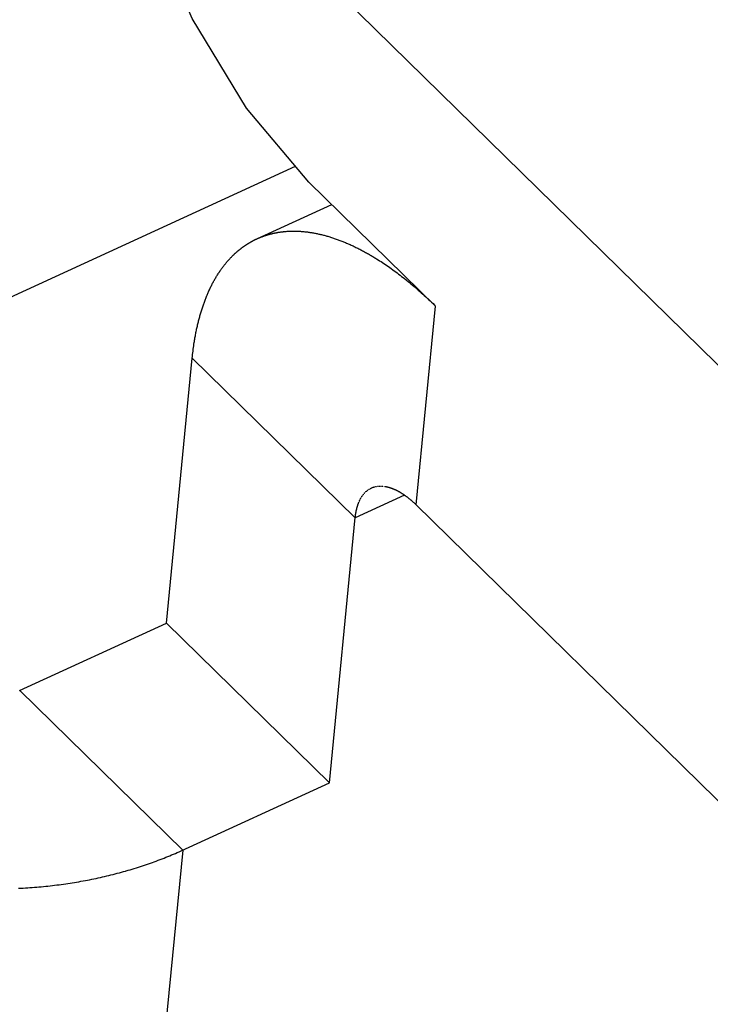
# Model space of a CAD drawing. Extents: x 0 to 594, y 0 to 420.
# Tile 61 of 110: x 531.312 to 531.69, y 112.296 to 112.834. Entities that reach past the tile are written whole.
import ezdxf

# ---------------------------------------------------------------- set-up
doc = ezdxf.new("R2010")
doc.units = 0
doc.header["$LTSCALE"] = 32.67
doc.layers.get('0').update_dxf_attribs({"linetype": 'CONTINUOUS'})
doc.layers.add('DATUM_AXIS', color=7, linetype='CONTINUOUS')
doc.layers.add('ROUNDS', color=7, linetype='CONTINUOUS')

msp = doc.modelspace()

# ---------------------------------------------------------------- linework, layer by layer
at = {"color": 7, "linetype": 'CONTINUOUS'}
for p, q in [((531.75805, 112.58268), (531.48088, 112.85433)), ((531.53944, 112.67778), (531.47025, 112.74559)), ((531.44148, 112.71439), (531.44183, 112.71455)), ((531.45654, 112.71851), (531.45698, 112.71855)), ((531.45698, 112.71855), (531.45743, 112.71859)), ((531.45743, 112.71859), (531.45787, 112.71862)), ((531.45787, 112.71862), (531.45831, 112.71866)), ((531.45831, 112.71866), (531.45876, 112.71868)), ((531.45876, 112.71868), (531.45921, 112.71871)), ((531.45921, 112.71871), (531.45966, 112.71873)), ((531.45966, 112.71873), (531.46011, 112.71874)), ((531.46011, 112.71874), (531.46056, 112.71876)), ((531.46056, 112.71876), (531.46101, 112.71877)), ((531.46101, 112.71877), (531.46146, 112.71877)), ((531.46146, 112.71877), (531.46192, 112.71877)), ((531.46192, 112.71877), (531.46238, 112.71877)), ((531.46238, 112.71877), (531.46284, 112.71877)), ((531.46284, 112.71877), (531.4633, 112.71876)), ((531.4633, 112.71876), (531.46376, 112.71874)), ((531.46376, 112.71874), (531.46422, 112.71872)), ((531.46422, 112.71872), (531.46468, 112.7187)), ((531.46468, 112.7187), (531.46515, 112.71868)), ((531.46515, 112.71868), (531.46561, 112.71865)), ((531.46561, 112.71865), (531.46608, 112.71862)), ((531.46608, 112.71862), (531.46655, 112.71858)), ((531.46655, 112.71858), (531.46702, 112.71854)), ((531.46702, 112.71854), (531.46749, 112.7185)), ((531.46749, 112.7185), (531.46796, 112.71845)), ((531.46796, 112.71845), (531.46844, 112.7184)), ((531.46844, 112.7184), (531.46891, 112.71835)), ((531.46891, 112.71835), (531.46939, 112.71829)), ((531.46939, 112.71829), (531.46986, 112.71823)), ((531.46986, 112.71823), (531.47034, 112.71816)), ((531.47034, 112.71816), (531.47082, 112.71809)), ((531.47082, 112.71809), (531.4713, 112.71802)), ((531.4713, 112.71802), (531.47178, 112.71794)), ((531.47178, 112.71794), (531.47227, 112.71786)), ((531.47227, 112.71786), (531.47275, 112.71777)), ((531.47275, 112.71777), (531.47323, 112.71768)), ((531.47323, 112.71768), (531.47372, 112.71759)), ((531.47372, 112.71759), (531.47421, 112.7175)), ((531.47421, 112.7175), (531.47469, 112.7174)), ((531.47469, 112.7174), (531.47518, 112.71729)), ((531.47518, 112.71729), (531.47567, 112.71718)), ((531.47567, 112.71718), (531.47616, 112.71707)), ((531.47616, 112.71707), (531.47665, 112.71696)), ((531.47665, 112.71696), (531.47715, 112.71684)), ((531.47715, 112.71684), (531.47764, 112.71672)), ((531.47764, 112.71672), (531.47813, 112.71659)), ((531.47813, 112.71659), (531.47863, 112.71646)), ((531.47863, 112.71646), (531.47913, 112.71633)), ((531.47913, 112.71633), (531.47962, 112.71619)), ((531.47962, 112.71619), (531.48012, 112.71605)), ((531.48012, 112.71605), (531.48062, 112.71591)), ((531.48062, 112.71591), (531.48112, 112.71576)), ((531.48112, 112.71576), (531.48162, 112.71561)), ((531.48162, 112.71561), (531.48212, 112.71545)), ((531.48212, 112.71545), (531.48262, 112.71529)), ((531.48262, 112.71529), (531.48312, 112.71513)), ((531.48312, 112.71513), (531.48363, 112.71496)), ((531.48363, 112.71496), (531.48413, 112.71479)), ((531.48413, 112.71479), (531.48464, 112.71462)), ((531.48464, 112.71462), (531.48514, 112.71444)), ((531.48514, 112.71444), (531.48565, 112.71426)), ((531.48565, 112.71426), (531.48616, 112.71408)), ((531.48616, 112.71408), (531.48667, 112.71389)), ((531.48667, 112.71389), (531.48717, 112.7137)), ((531.48717, 112.7137), (531.48768, 112.7135)), ((531.48768, 112.7135), (531.48819, 112.7133)), ((531.48819, 112.7133), (531.48871, 112.7131)), ((531.48871, 112.7131), (531.48922, 112.71289)), ((531.48922, 112.71289), (531.48973, 112.71268)), ((531.48973, 112.71268), (531.49024, 112.71247)), ((531.49024, 112.71247), (531.49076, 112.71225)), ((531.49076, 112.71225), (531.49127, 112.71203)), ((531.49127, 112.71203), (531.49179, 112.71181)), ((531.49179, 112.71181), (531.49231, 112.71158)), ((531.49231, 112.71158), (531.49282, 112.71135)), ((531.49282, 112.71135), (531.49334, 112.71111)), ((531.49334, 112.71111), (531.49386, 112.71087)), ((531.49386, 112.71087), (531.49438, 112.71063)), ((531.49438, 112.71063), (531.4949, 112.71038)), ((531.4949, 112.71038), (531.49542, 112.71013)), ((531.49542, 112.71013), (531.49594, 112.70988)), ((531.49594, 112.70988), (531.49646, 112.70962)), ((531.49646, 112.70962), (531.49698, 112.70936)), ((531.49698, 112.70936), (531.4975, 112.7091)), ((531.4975, 112.7091), (531.49803, 112.70883)), ((531.49803, 112.70883), (531.49855, 112.70856)), ((531.49855, 112.70856), (531.49907, 112.70829)), ((531.49907, 112.70829), (531.4996, 112.70801)), ((531.42601, 112.70262), (531.42631, 112.70296)), ((531.42631, 112.70296), (531.42661, 112.70329)), ((531.42661, 112.70329), (531.42692, 112.70362)), ((531.42692, 112.70362), (531.42723, 112.70395)), ((531.42723, 112.70395), (531.42753, 112.70428)), ((531.42753, 112.70428), (531.42785, 112.7046)), ((531.42785, 112.7046), (531.42816, 112.70492)), ((531.42816, 112.70492), (531.42847, 112.70523)), ((531.42847, 112.70523), (531.42879, 112.70554)), ((531.4996, 112.70801), (531.50012, 112.70773)), ((531.50012, 112.70773), (531.50065, 112.70744)), ((531.50065, 112.70744), (531.50118, 112.70715)), ((531.50118, 112.70715), (531.5017, 112.70686)), ((531.5017, 112.70686), (531.50223, 112.70656)), ((531.50223, 112.70656), (531.50276, 112.70626)), ((531.50276, 112.70626), (531.50328, 112.70596)), ((531.50328, 112.70596), (531.50381, 112.70565)), ((531.50381, 112.70565), (531.50434, 112.70534)), ((531.50514, 112.70487), (531.50567, 112.70455)), ((531.50567, 112.70455), (531.5062, 112.70423)), ((531.5062, 112.70423), (531.50673, 112.70391)), ((531.50673, 112.70391), (531.50726, 112.70358)), ((531.50726, 112.70358), (531.50806, 112.70308)), ((531.50806, 112.70308), (531.50886, 112.70257)), ((531.42173, 112.69713), (531.422, 112.69752)), ((531.422, 112.69752), (531.42228, 112.6979)), ((531.42228, 112.6979), (531.42255, 112.69829)), ((531.42255, 112.69829), (531.42283, 112.69867)), ((531.42283, 112.69867), (531.42311, 112.69904)), ((531.42311, 112.69904), (531.42339, 112.69941)), ((531.42339, 112.69941), (531.42367, 112.69978)), ((531.42367, 112.69978), (531.42396, 112.70015)), ((531.42396, 112.70015), (531.42424, 112.70051)), ((531.42424, 112.70051), (531.42453, 112.70087)), ((531.42453, 112.70087), (531.42482, 112.70123)), ((531.42482, 112.70123), (531.42512, 112.70158)), ((531.42512, 112.70158), (531.42541, 112.70193)), ((531.42541, 112.70193), (531.42571, 112.70227)), ((531.42571, 112.70227), (531.42601, 112.70262)), ((531.50886, 112.70257), (531.50966, 112.70205)), ((531.50966, 112.70205), (531.51046, 112.70153)), ((531.51046, 112.70153), (531.51126, 112.701)), ((531.51126, 112.701), (531.51207, 112.70046)), ((531.51207, 112.70046), (531.51287, 112.69991)), ((531.51287, 112.69991), (531.51367, 112.69936)), ((531.51367, 112.69936), (531.51448, 112.69879)), ((531.51448, 112.69879), (531.51528, 112.69822)), ((531.51528, 112.69822), (531.51609, 112.69764)), ((531.51609, 112.69764), (531.51689, 112.69706)), ((531.41829, 112.69155), (531.41853, 112.69199)), ((531.41853, 112.69199), (531.41877, 112.69242)), ((531.41877, 112.69242), (531.41902, 112.69284)), ((531.41902, 112.69284), (531.41927, 112.69327)), ((531.41927, 112.69327), (531.41952, 112.69369)), ((531.41952, 112.69369), (531.41977, 112.6941)), ((531.41977, 112.6941), (531.42003, 112.69452)), ((531.42003, 112.69452), (531.42028, 112.69493)), ((531.42028, 112.69493), (531.42054, 112.69534)), ((531.42054, 112.69534), (531.4208, 112.69574)), ((531.4212, 112.69634), (531.42146, 112.69674)), ((531.42146, 112.69674), (531.42173, 112.69713)), ((531.51689, 112.69706), (531.5177, 112.69647)), ((531.5177, 112.69647), (531.51851, 112.69587)), ((531.51851, 112.69587), (531.51931, 112.69526)), ((531.51931, 112.69526), (531.52012, 112.69464)), ((531.52012, 112.69464), (531.52093, 112.69402)), ((531.52093, 112.69402), (531.52174, 112.69339)), ((531.52174, 112.69339), (531.52254, 112.69276)), ((531.41555, 112.6861), (531.41577, 112.68658)), ((531.41577, 112.68658), (531.41599, 112.68704)), ((531.41599, 112.68704), (531.41621, 112.68751)), ((531.41621, 112.68751), (531.41643, 112.68797)), ((531.41643, 112.68797), (531.41665, 112.68843)), ((531.41665, 112.68843), (531.41688, 112.68888)), ((531.41688, 112.68888), (531.41711, 112.68934)), ((531.41711, 112.68934), (531.41734, 112.68979)), ((531.41734, 112.68979), (531.41757, 112.69023)), ((531.41757, 112.69023), (531.41781, 112.69068)), ((531.41781, 112.69068), (531.41805, 112.69112)), ((531.41805, 112.69112), (531.41829, 112.69155)), ((531.52362, 112.6919), (531.52443, 112.69124)), ((531.52443, 112.69124), (531.52523, 112.69058)), ((531.52523, 112.69058), (531.52604, 112.68992)), ((531.52604, 112.68992), (531.52685, 112.68924)), ((531.52685, 112.68924), (531.52765, 112.68856)), ((531.52765, 112.68856), (531.52846, 112.68787)), ((531.52846, 112.68787), (531.52927, 112.68718)), ((531.52927, 112.68718), (531.53007, 112.68648)), ((531.41342, 112.68096), (531.41361, 112.68147)), ((531.41361, 112.68147), (531.41381, 112.68197)), ((531.41381, 112.68197), (531.414, 112.68247)), ((531.414, 112.68247), (531.4142, 112.68296)), ((531.41451, 112.6837), (531.41471, 112.68419)), ((531.41471, 112.68419), (531.41492, 112.68467)), ((531.41492, 112.68467), (531.41513, 112.68515)), ((531.41513, 112.68515), (531.41534, 112.68563)), ((531.41534, 112.68563), (531.41555, 112.6861)), ((531.53007, 112.68648), (531.53088, 112.68577)), ((531.53088, 112.68577), (531.53168, 112.68505)), ((531.53168, 112.68505), (531.53249, 112.68433)), ((531.53249, 112.68433), (531.53329, 112.6836)), ((531.53329, 112.6836), (531.5341, 112.68286)), ((531.5341, 112.68286), (531.5349, 112.68212)), ((531.5349, 112.68212), (531.5357, 112.68137)), ((531.5357, 112.68137), (531.53651, 112.68061)), ((531.41162, 112.67576), (531.41179, 112.67629)), ((531.41179, 112.67629), (531.41196, 112.67682)), ((531.41196, 112.67682), (531.41213, 112.67735)), ((531.41213, 112.67735), (531.41231, 112.67788)), ((531.41231, 112.67788), (531.41249, 112.6784)), ((531.41249, 112.6784), (531.41267, 112.67892)), ((531.41267, 112.67892), (531.41285, 112.67943)), ((531.41285, 112.67943), (531.41304, 112.67995)), ((531.41304, 112.67995), (531.41323, 112.68046)), ((531.41323, 112.68046), (531.41342, 112.68096)), ((531.53651, 112.68061), (531.53731, 112.67985)), ((531.53731, 112.67985), (531.53811, 112.67908)), ((531.53811, 112.67908), (531.53891, 112.6783)), ((531.41004, 112.67026), (531.41019, 112.67082)), ((531.41019, 112.67082), (531.41034, 112.67138)), ((531.41034, 112.67138), (531.41049, 112.67194)), ((531.41049, 112.67194), (531.41065, 112.67249)), ((531.41065, 112.67249), (531.4108, 112.67304)), ((531.4108, 112.67304), (531.41096, 112.67359)), ((531.41096, 112.67359), (531.41112, 112.67414)), ((531.41112, 112.67414), (531.41128, 112.67468)), ((531.41128, 112.67468), (531.41145, 112.67522)), ((531.41145, 112.67522), (531.41162, 112.67576)), ((531.40871, 112.66449), (531.40883, 112.66508)), ((531.40883, 112.66508), (531.40896, 112.66566)), ((531.40896, 112.66566), (531.40908, 112.66625)), ((531.40908, 112.66625), (531.40921, 112.66683)), ((531.40921, 112.66683), (531.40935, 112.66741)), ((531.40935, 112.66741), (531.40948, 112.66798)), ((531.40948, 112.66798), (531.40962, 112.66856)), ((531.40962, 112.66856), (531.40976, 112.66913)), ((531.40976, 112.66913), (531.4099, 112.66969)), ((531.4099, 112.66969), (531.41004, 112.67026)), ((531.40771, 112.65908), (531.40781, 112.65969)), ((531.40781, 112.65969), (531.40791, 112.6603)), ((531.40791, 112.6603), (531.40802, 112.6609)), ((531.40802, 112.6609), (531.40813, 112.66151)), ((531.40813, 112.66151), (531.40824, 112.66211)), ((531.40824, 112.66211), (531.40835, 112.66271)), ((531.40835, 112.66271), (531.40847, 112.6633)), ((531.40847, 112.6633), (531.40859, 112.6639)), ((531.40859, 112.6639), (531.40871, 112.66449)), ((531.40698, 112.65409), (531.4071, 112.65504)), ((531.4071, 112.65504), (531.40723, 112.65598)), ((531.40723, 112.65598), (531.40737, 112.65691)), ((531.40737, 112.65691), (531.40751, 112.65784)), ((531.40751, 112.65784), (531.40761, 112.65846)), ((531.40761, 112.65846), (531.40771, 112.65908)), ((531.40643, 112.64927), (531.40653, 112.65025)), ((531.40653, 112.65025), (531.40663, 112.65122)), ((531.40663, 112.65122), (531.40674, 112.65218)), ((531.40674, 112.65218), (531.40686, 112.65314)), ((531.40686, 112.65314), (531.40698, 112.65409))]:
    msp.add_line(p, q, dxfattribs=at)
at = {"color": 9, "linetype": 'CONTINUOUS'}
msp.add_line((531.52882, 112.56904), (531.53944, 112.67778), dxfattribs=at)
at = {"color": 7, "linetype": 'CONTINUOUS'}
for points in [[(531.47025, 112.74559), (531.4361, 112.78602), (531.40643, 112.83511), (531.38346, 112.88896), (531.36907, 112.94345)], [(531.42879, 112.70554), (531.42911, 112.70585), (531.42927, 112.706), (531.42943, 112.70616), (531.42959, 112.70631), (531.42976, 112.70646), (531.42992, 112.70661), (531.43008, 112.70675), (531.43024, 112.7069), (531.43041, 112.70705), (531.43057, 112.70719), (531.43074, 112.70734), (531.4309, 112.70748), (531.43107, 112.70763), (531.43124, 112.70777), (531.4314, 112.70791), (531.43157, 112.70805), (531.43174, 112.70819), (531.43191, 112.70833), (531.43207, 112.70847), (531.43224, 112.7086), (531.43241, 112.70874), (531.43258, 112.70887), (531.43275, 112.70901), (531.43293, 112.70914), (531.4331, 112.70927), (531.43327, 112.70941), (531.43344, 112.70954), (531.43361, 112.70967), (531.43379, 112.7098), (531.43396, 112.70992), (531.43414, 112.71005), (531.43431, 112.71018), (531.43449, 112.7103), (531.43466, 112.71043), (531.43484, 112.71055), (531.43502, 112.71067), (531.43519, 112.71079), (531.43537, 112.71092), (531.43555, 112.71104), (531.43573, 112.71115), (531.43591, 112.71127), (531.43609, 112.71139), (531.43626, 112.71151), (531.43645, 112.71162), (531.43663, 112.71174), (531.43681, 112.71185), (531.43699, 112.71196), (531.43717, 112.71207), (531.43735, 112.71219), (531.43754, 112.7123), (531.43772, 112.7124), (531.4379, 112.71251), (531.43809, 112.71262), (531.43827, 112.71273), (531.43846, 112.71283), (531.43864, 112.71294), (531.43883, 112.71304), (531.43902, 112.71314), (531.4392, 112.71324), (531.43939, 112.71334), (531.43958, 112.71344), (531.43977, 112.71354), (531.43995, 112.71364), (531.44014, 112.71374), (531.44033, 112.71383), (531.44052, 112.71393), (531.44071, 112.71402), (531.4409, 112.71412), (531.44109, 112.71421), (531.44128, 112.7143), (531.44148, 112.71439)], [(531.44183, 112.71455), (531.44205, 112.71466), (531.44225, 112.71475), (531.44244, 112.71483), (531.44264, 112.71492), (531.44283, 112.715), (531.44303, 112.71508), (531.44322, 112.71517), (531.44342, 112.71525), (531.44361, 112.71533), (531.44381, 112.71541), (531.44401, 112.71549), (531.4442, 112.71556), (531.4444, 112.71564), (531.4446, 112.71572), (531.4448, 112.71579), (531.445, 112.71587), (531.4452, 112.71594), (531.4454, 112.71601), (531.4456, 112.71608), (531.4458, 112.71615), (531.446, 112.71622), (531.4462, 112.71629), (531.4464, 112.71636), (531.44661, 112.71642), (531.44681, 112.71649), (531.44701, 112.71655), (531.44721, 112.71662), (531.44742, 112.71668), (531.44762, 112.71674), (531.44783, 112.7168), (531.44803, 112.71686), (531.44824, 112.71692), (531.44844, 112.71698), (531.44865, 112.71704), (531.44886, 112.7171), (531.44906, 112.71715), (531.44927, 112.71721), (531.44948, 112.71726), (531.44969, 112.71731), (531.4499, 112.71736), (531.4501, 112.71741), (531.45031, 112.71746), (531.45052, 112.71751), (531.45073, 112.71756), (531.45094, 112.71761), (531.45115, 112.71765), (531.45137, 112.7177), (531.45158, 112.71774), (531.45179, 112.71779), (531.452, 112.71783), (531.45221, 112.71787), (531.45243, 112.71791), (531.45264, 112.71795), (531.45285, 112.71799), (531.45307, 112.71803), (531.45328, 112.71807), (531.4535, 112.7181), (531.45371, 112.71814), (531.45393, 112.71817), (531.45414, 112.7182), (531.45436, 112.71824), (531.45458, 112.71827), (531.45479, 112.7183), (531.45501, 112.71833), (531.45523, 112.71836), (531.45545, 112.71838), (531.45567, 112.71841), (531.45588, 112.71843), (531.4561, 112.71846), (531.45632, 112.71848), (531.45654, 112.71851)], [(531.50434, 112.70534), (531.50487, 112.70503), (531.50514, 112.70487)], [(531.4208, 112.69574), (531.42107, 112.69614), (531.4212, 112.69634)], [(531.52254, 112.69276), (531.52335, 112.69211), (531.52362, 112.6919)], [(531.4142, 112.68296), (531.4144, 112.68346), (531.41451, 112.6837)]]:
    msp.add_lwpolyline(points, dxfattribs=at)
at = {"layer": 'DATUM_AXIS', "color": 7, "linetype": 'CONTINUOUS'}
for p, q in [((531.44183, 112.71455), (531.48275, 112.73334)), ((531.39226, 112.50429), (531.40643, 112.64927)), ((531.50602, 112.57883), (531.50606, 112.57884)), ((531.5061, 112.57885), (531.50613, 112.57886)), ((531.50617, 112.57887), (531.50621, 112.57888)), ((531.50625, 112.57889), (531.50629, 112.5789)), ((531.50633, 112.57891), (531.50636, 112.57892)), ((531.5064, 112.57893), (531.50644, 112.57894)), ((531.50648, 112.57895), (531.50652, 112.57896)), ((531.50656, 112.57897), (531.5066, 112.57898)), ((531.50664, 112.57899), (531.50667, 112.57899)), ((531.50671, 112.579), (531.50675, 112.57901)), ((531.50679, 112.57902), (531.50683, 112.57903)), ((531.50687, 112.57904), (531.50691, 112.57904)), ((531.50695, 112.57905), (531.50699, 112.57906)), ((531.50703, 112.57907), (531.50707, 112.57908)), ((531.50711, 112.57908), (531.50714, 112.57909)), ((531.50718, 112.5791), (531.50722, 112.5791)), ((531.50726, 112.57911), (531.5073, 112.57912)), ((531.50734, 112.57912), (531.50738, 112.57913)), ((531.50742, 112.57914), (531.50746, 112.57914)), ((531.5075, 112.57915), (531.50754, 112.57915)), ((531.50758, 112.57916), (531.50762, 112.57917)), ((531.50766, 112.57917), (531.5077, 112.57918)), ((531.50774, 112.57918), (531.50778, 112.57919)), ((531.50782, 112.57919), (531.50786, 112.5792)), ((531.5079, 112.5792), (531.50794, 112.57921)), ((531.50798, 112.57921), (531.50803, 112.57922)), ((531.50807, 112.57922), (531.50811, 112.57922)), ((531.50815, 112.57923), (531.50819, 112.57923)), ((531.50823, 112.57924), (531.50827, 112.57924)), ((531.50831, 112.57924), (531.50835, 112.57925)), ((531.50839, 112.57925), (531.50843, 112.57925)), ((531.50847, 112.57926), (531.50852, 112.57926)), ((531.50856, 112.57926), (531.5086, 112.57926)), ((531.50864, 112.57927), (531.50868, 112.57927)), ((531.50872, 112.57927), (531.50876, 112.57927)), ((531.5088, 112.57928), (531.50885, 112.57928)), ((531.50889, 112.57928), (531.50893, 112.57928)), ((531.50909, 112.57929), (531.50914, 112.57929)), ((531.50918, 112.57929), (531.50922, 112.57929)), ((531.50926, 112.57929), (531.5093, 112.57929)), ((531.50935, 112.57929), (531.50939, 112.57929)), ((531.50943, 112.57929), (531.50947, 112.57929)), ((531.50951, 112.57929), (531.50956, 112.57929)), ((531.5096, 112.57929), (531.50964, 112.57929)), ((531.50968, 112.57929), (531.50972, 112.57929)), ((531.50977, 112.57929), (531.50981, 112.57928)), ((531.50985, 112.57928), (531.50989, 112.57928)), ((531.50994, 112.57928), (531.50998, 112.57928)), ((531.51002, 112.57928), (531.51006, 112.57928)), ((531.51011, 112.57927), (531.51015, 112.57927)), ((531.51019, 112.57927), (531.51023, 112.57927)), ((531.51028, 112.57926), (531.51032, 112.57926)), ((531.51036, 112.57926), (531.51041, 112.57926)), ((531.51045, 112.57925), (531.51049, 112.57925)), ((531.51053, 112.57925), (531.51058, 112.57924)), ((531.51062, 112.57924), (531.51066, 112.57924)), ((531.51071, 112.57923), (531.51075, 112.57923)), ((531.51079, 112.57922), (531.51084, 112.57922)), ((531.51088, 112.57922), (531.51092, 112.57921)), ((531.51097, 112.57921), (531.51101, 112.5792)), ((531.51105, 112.5792), (531.5111, 112.57919)), ((531.51114, 112.57919), (531.51119, 112.57918)), ((531.51123, 112.57918), (531.51127, 112.57917)), ((531.51132, 112.57917), (531.51136, 112.57916)), ((531.5114, 112.57916), (531.51145, 112.57915)), ((531.51149, 112.57914), (531.51154, 112.57914)), ((531.51158, 112.57913), (531.51162, 112.57912)), ((531.51167, 112.57912), (531.51171, 112.57911)), ((531.51176, 112.5791), (531.5118, 112.5791)), ((531.51184, 112.57909), (531.51189, 112.57908)), ((531.51193, 112.57908), (531.51198, 112.57907)), ((531.51202, 112.57906), (531.51207, 112.57905)), ((531.51211, 112.57905), (531.51215, 112.57904)), ((531.5122, 112.57903), (531.51224, 112.57902)), ((531.51229, 112.57901), (531.51233, 112.579)), ((531.51238, 112.579), (531.51242, 112.57899)), ((531.51247, 112.57898), (531.51251, 112.57897)), ((531.51256, 112.57896), (531.5126, 112.57895)), ((531.51265, 112.57894), (531.51269, 112.57893)), ((531.51273, 112.57892), (531.51278, 112.57891)), ((531.51282, 112.5789), (531.51287, 112.57889)), ((531.51291, 112.57888), (531.51296, 112.57887)), ((531.513, 112.57886), (531.51305, 112.57885)), ((531.5131, 112.57884), (531.51314, 112.57883)), ((531.49911, 112.57345), (531.49913, 112.57349)), ((531.49923, 112.57364), (531.49925, 112.57367)), ((531.49928, 112.57371), (531.4993, 112.57375)), ((531.49932, 112.57378), (531.49935, 112.57382)), ((531.49937, 112.57386), (531.4994, 112.57389)), ((531.49942, 112.57393), (531.49945, 112.57396)), ((531.49947, 112.574), (531.4995, 112.57404)), ((531.49952, 112.57407), (531.49955, 112.57411)), ((531.49957, 112.57414), (531.4996, 112.57418)), ((531.49963, 112.57421), (531.49965, 112.57425)), ((531.49968, 112.57428), (531.4997, 112.57432)), ((531.49973, 112.57435), (531.49975, 112.57438)), ((531.49978, 112.57442), (531.49981, 112.57445)), ((531.49983, 112.57449), (531.49986, 112.57452)), ((531.49988, 112.57455), (531.49991, 112.57459)), ((531.49994, 112.57462), (531.49996, 112.57466)), ((531.49999, 112.57469), (531.50002, 112.57472)), ((531.50004, 112.57476), (531.50007, 112.57479)), ((531.5001, 112.57482), (531.50012, 112.57485)), ((531.50015, 112.57489), (531.50018, 112.57492)), ((531.5002, 112.57495), (531.50023, 112.57498)), ((531.50026, 112.57502), (531.50028, 112.57505)), ((531.50031, 112.57508), (531.50034, 112.57511)), ((531.50037, 112.57514), (531.50039, 112.57518)), ((531.50042, 112.57521), (531.50045, 112.57524)), ((531.50048, 112.57527), (531.5005, 112.5753)), ((531.50053, 112.57533), (531.50056, 112.57536)), ((531.50059, 112.57539), (531.50062, 112.57543)), ((531.50064, 112.57546), (531.50067, 112.57549)), ((531.5007, 112.57552), (531.50073, 112.57555)), ((531.50076, 112.57558), (531.50078, 112.57561)), ((531.50081, 112.57564), (531.50084, 112.57567)), ((531.50087, 112.5757), (531.5009, 112.57573)), ((531.50093, 112.57576), (531.50096, 112.57578)), ((531.50098, 112.57581), (531.50101, 112.57584)), ((531.50104, 112.57587), (531.50107, 112.5759)), ((531.5011, 112.57593), (531.50113, 112.57596)), ((531.50116, 112.57599), (531.50119, 112.57602)), ((531.50122, 112.57604), (531.50125, 112.57607)), ((531.50128, 112.5761), (531.50131, 112.57613)), ((531.50134, 112.57616), (531.50137, 112.57618)), ((531.5014, 112.57621), (531.50143, 112.57624)), ((531.50146, 112.57627), (531.50149, 112.57629)), ((531.50152, 112.57632), (531.50155, 112.57635)), ((531.50158, 112.57637), (531.50161, 112.5764)), ((531.50164, 112.57643), (531.50167, 112.57645)), ((531.50179, 112.57656), (531.50182, 112.57658)), ((531.50185, 112.57661), (531.50188, 112.57664)), ((531.50191, 112.57666), (531.50194, 112.57669)), ((531.50197, 112.57671), (531.502, 112.57674)), ((531.50204, 112.57676), (531.50207, 112.57679)), ((531.5021, 112.57681), (531.50213, 112.57684)), ((531.50216, 112.57686), (531.50219, 112.57689)), ((531.50222, 112.57691), (531.50226, 112.57693)), ((531.50229, 112.57696), (531.50232, 112.57698)), ((531.50235, 112.57701), (531.50238, 112.57703)), ((531.50241, 112.57705), (531.50245, 112.57708)), ((531.50248, 112.5771), (531.50251, 112.57712)), ((531.50254, 112.57715), (531.50257, 112.57717)), ((531.50261, 112.57719), (531.50264, 112.57722)), ((531.50267, 112.57724), (531.5027, 112.57726)), ((531.50274, 112.57728), (531.50277, 112.57731)), ((531.5028, 112.57733), (531.50283, 112.57735)), ((531.50287, 112.57737), (531.5029, 112.57739)), ((531.50293, 112.57741), (531.50297, 112.57744)), ((531.503, 112.57746), (531.50303, 112.57748)), ((531.50306, 112.5775), (531.5031, 112.57752)), ((531.50313, 112.57754), (531.50316, 112.57756)), ((531.5032, 112.57758), (531.50323, 112.5776)), ((531.50326, 112.57762), (531.5033, 112.57764)), ((531.50333, 112.57767), (531.50337, 112.57769)), ((531.5034, 112.57771), (531.50343, 112.57772)), ((531.50347, 112.57774), (531.5035, 112.57776)), ((531.50353, 112.57778), (531.50357, 112.5778)), ((531.5036, 112.57782), (531.50364, 112.57784)), ((531.50367, 112.57786), (531.50371, 112.57788)), ((531.50374, 112.5779), (531.50377, 112.57792)), ((531.50381, 112.57793), (531.50384, 112.57795)), ((531.50388, 112.57797), (531.50391, 112.57799)), ((531.50395, 112.57801), (531.50441, 112.57824)), ((531.50441, 112.57824), (531.50444, 112.57825)), ((531.50447, 112.57826), (531.50451, 112.57828)), ((531.50455, 112.57829), (531.50458, 112.57831)), ((531.50462, 112.57833), (531.50465, 112.57834)), ((531.50469, 112.57836), (531.50472, 112.57837)), ((531.50476, 112.57839), (531.5048, 112.5784)), ((531.50483, 112.57842), (531.50487, 112.57843)), ((531.50491, 112.57845), (531.50494, 112.57846)), ((531.50498, 112.57848), (531.50501, 112.57849)), ((531.50505, 112.5785), (531.50509, 112.57852)), ((531.50512, 112.57853), (531.50516, 112.57855)), ((531.5052, 112.57856), (531.50523, 112.57857)), ((531.50527, 112.57859), (531.50531, 112.5786)), ((531.50535, 112.57861), (531.50538, 112.57863)), ((531.50542, 112.57864), (531.50546, 112.57865)), ((531.50549, 112.57866), (531.50553, 112.57868)), ((531.50557, 112.57869), (531.50561, 112.5787)), ((531.50564, 112.57871), (531.50568, 112.57873)), ((531.50572, 112.57874), (531.50576, 112.57875)), ((531.50579, 112.57876), (531.50583, 112.57877)), ((531.50587, 112.57878), (531.50591, 112.5788)), ((531.50594, 112.57881), (531.50598, 112.57882)), ((531.51319, 112.57882), (531.51323, 112.57881)), ((531.51328, 112.5788), (531.51332, 112.57879)), ((531.51337, 112.57878), (531.51341, 112.57876)), ((531.51346, 112.57875), (531.5135, 112.57874)), ((531.51355, 112.57873), (531.51359, 112.57872)), ((531.51364, 112.57871), (531.51369, 112.57869)), ((531.51373, 112.57868), (531.51378, 112.57867)), ((531.51382, 112.57866), (531.51387, 112.57864)), ((531.51391, 112.57863), (531.51396, 112.57862)), ((531.51401, 112.5786), (531.51405, 112.57859)), ((531.5141, 112.57858), (531.51414, 112.57856)), ((531.51419, 112.57855), (531.51423, 112.57854)), ((531.51428, 112.57852), (531.51433, 112.57851)), ((531.51437, 112.5785), (531.51442, 112.57848)), ((531.51446, 112.57847), (531.51451, 112.57845)), ((531.51456, 112.57844), (531.5146, 112.57842)), ((531.51465, 112.57841), (531.5147, 112.57839)), ((531.51474, 112.57838), (531.51479, 112.57836)), ((531.51483, 112.57835), (531.51488, 112.57833)), ((531.51493, 112.57832), (531.51497, 112.5783)), ((531.51502, 112.57828), (531.51507, 112.57827)), ((531.51511, 112.57825), (531.51516, 112.57824)), ((531.51521, 112.57822), (531.51535, 112.57817)), ((531.51535, 112.57817), (531.51549, 112.57812)), ((531.51549, 112.57812), (531.51563, 112.57807)), ((531.51563, 112.57807), (531.51577, 112.57801)), ((531.51577, 112.57801), (531.51591, 112.57796)), ((531.51591, 112.57796), (531.51605, 112.57791)), ((531.51605, 112.57791), (531.51619, 112.57785)), ((531.51638, 112.57777), (531.51652, 112.57771)), ((531.51652, 112.57771), (531.51666, 112.57765)), ((531.51666, 112.57765), (531.5168, 112.57759)), ((531.5168, 112.57759), (531.51695, 112.57753)), ((531.51695, 112.57753), (531.51709, 112.57747)), ((531.51709, 112.57747), (531.51723, 112.5774)), ((531.51723, 112.5774), (531.51738, 112.57734)), ((531.51738, 112.57734), (531.51752, 112.57727)), ((531.51752, 112.57727), (531.51766, 112.5772)), ((531.51766, 112.5772), (531.51781, 112.57713)), ((531.51781, 112.57713), (531.51795, 112.57706)), ((531.51795, 112.57706), (531.51809, 112.57699)), ((531.51809, 112.57699), (531.51824, 112.57692)), ((531.51824, 112.57692), (531.51838, 112.57685)), ((531.51838, 112.57685), (531.51853, 112.57677)), ((531.51853, 112.57677), (531.51867, 112.5767)), ((531.51867, 112.5767), (531.51882, 112.57662)), ((531.51882, 112.57662), (531.51896, 112.57654)), ((531.51896, 112.57654), (531.51911, 112.57646)), ((531.51911, 112.57646), (531.51926, 112.57638)), ((531.51926, 112.57638), (531.5194, 112.5763)), ((531.5194, 112.5763), (531.51955, 112.57622)), ((531.51955, 112.57622), (531.51969, 112.57614)), ((531.51969, 112.57614), (531.51984, 112.57605)), ((531.51984, 112.57605), (531.51999, 112.57597)), ((531.51999, 112.57597), (531.52013, 112.57588)), ((531.52038, 112.57573), (531.52052, 112.57564)), ((531.52052, 112.57564), (531.52067, 112.57555)), ((531.52067, 112.57555), (531.52082, 112.57546)), ((531.52082, 112.57546), (531.52097, 112.57537)), ((531.52097, 112.57537), (531.52111, 112.57528)), ((531.52111, 112.57528), (531.52126, 112.57518)), ((531.52126, 112.57518), (531.52141, 112.57509)), ((531.52141, 112.57509), (531.52156, 112.57499)), ((531.52156, 112.57499), (531.5217, 112.57489)), ((531.5217, 112.57489), (531.52185, 112.57479)), ((531.52185, 112.57479), (531.522, 112.57469)), ((531.522, 112.57469), (531.52215, 112.57459)), ((531.52215, 112.57459), (531.5223, 112.57449)), ((531.5223, 112.57449), (531.52245, 112.57439)), ((531.52245, 112.57439), (531.52259, 112.57428)), ((531.52259, 112.57428), (531.52274, 112.57418)), ((531.52274, 112.57418), (531.52289, 112.57407)), ((531.52289, 112.57407), (531.52309, 112.57393)), ((531.52309, 112.57393), (531.52329, 112.57378)), ((531.52329, 112.57378), (531.52348, 112.57364)), ((531.52348, 112.57364), (531.52368, 112.57349)), ((531.52368, 112.57349), (531.52388, 112.57334)), ((531.49668, 112.56794), (531.49673, 112.56809)), ((531.49673, 112.56809), (531.49677, 112.56824)), ((531.49677, 112.56824), (531.49682, 112.56839)), ((531.49682, 112.56839), (531.49686, 112.56854)), ((531.49686, 112.56854), (531.49691, 112.56869)), ((531.49691, 112.56869), (531.49696, 112.56883)), ((531.49696, 112.56883), (531.49701, 112.56898)), ((531.49701, 112.56898), (531.49705, 112.56912)), ((531.49705, 112.56912), (531.4971, 112.56927)), ((531.4971, 112.56927), (531.49715, 112.56941)), ((531.49715, 112.56941), (531.49721, 112.56955)), ((531.49721, 112.56955), (531.49726, 112.56969)), ((531.49726, 112.56969), (531.49731, 112.56984)), ((531.4974, 112.57007), (531.49742, 112.57011)), ((531.49744, 112.57016), (531.49745, 112.57021)), ((531.49747, 112.57025), (531.49749, 112.5703)), ((531.49757, 112.57048), (531.49758, 112.57052)), ((531.4976, 112.57057), (531.49762, 112.57061)), ((531.49764, 112.57066), (531.49766, 112.5707)), ((531.49768, 112.57075), (531.4977, 112.57079)), ((531.49772, 112.57084), (531.49774, 112.57088)), ((531.49776, 112.57093), (531.49778, 112.57097)), ((531.4978, 112.57101), (531.49782, 112.57106)), ((531.49783, 112.5711), (531.49785, 112.57114)), ((531.49787, 112.57119), (531.49789, 112.57123)), ((531.49791, 112.57127), (531.49793, 112.57132)), ((531.49796, 112.57136), (531.49798, 112.5714)), ((531.498, 112.57145), (531.49802, 112.57149)), ((531.49804, 112.57153), (531.49806, 112.57158)), ((531.49808, 112.57162), (531.4981, 112.57166)), ((531.49812, 112.5717), (531.49814, 112.57174)), ((531.49816, 112.57179), (531.49818, 112.57183)), ((531.4982, 112.57187), (531.49822, 112.57191)), ((531.49825, 112.57195), (531.49827, 112.572)), ((531.49829, 112.57204), (531.49831, 112.57208)), ((531.49833, 112.57212), (531.49835, 112.57216)), ((531.49837, 112.5722), (531.4984, 112.57224)), ((531.49842, 112.57228), (531.49844, 112.57232)), ((531.49846, 112.57236), (531.49848, 112.5724)), ((531.49851, 112.57244), (531.49853, 112.57248)), ((531.49855, 112.57253), (531.49857, 112.57257)), ((531.4986, 112.5726), (531.49862, 112.57264)), ((531.49864, 112.57268), (531.49866, 112.57272)), ((531.49869, 112.57276), (531.49871, 112.5728)), ((531.49873, 112.57284), (531.49875, 112.57288)), ((531.49878, 112.57292), (531.4988, 112.57296)), ((531.49882, 112.573), (531.49885, 112.57304)), ((531.49887, 112.57307), (531.49889, 112.57311)), ((531.49892, 112.57315), (531.49894, 112.57319)), ((531.49896, 112.57323), (531.49899, 112.57326)), ((531.49901, 112.5733), (531.49903, 112.57334)), ((531.49906, 112.57338), (531.49908, 112.57342)), ((531.52388, 112.57334), (531.52408, 112.57319)), ((531.52408, 112.57319), (531.52428, 112.57303)), ((531.52428, 112.57303), (531.52447, 112.57288)), ((531.52447, 112.57288), (531.52467, 112.57272)), ((531.52467, 112.57272), (531.52487, 112.57256)), ((531.52487, 112.57256), (531.52497, 112.57248)), ((531.52497, 112.57248), (531.52517, 112.57232)), ((531.52517, 112.57232), (531.52536, 112.57216)), ((531.52536, 112.57216), (531.52556, 112.572)), ((531.52556, 112.572), (531.52576, 112.57183)), ((531.52576, 112.57183), (531.52596, 112.57166)), ((531.52596, 112.57166), (531.52616, 112.57149)), ((531.52616, 112.57149), (531.52635, 112.57132)), ((531.52635, 112.57132), (531.52655, 112.57115)), ((531.52655, 112.57115), (531.52675, 112.57097)), ((531.52675, 112.57097), (531.52695, 112.5708)), ((531.52695, 112.5708), (531.52714, 112.57062)), ((531.52714, 112.57062), (531.52734, 112.57044)), ((531.52734, 112.57044), (531.52754, 112.57026)), ((531.52754, 112.57026), (531.52774, 112.57008)), ((531.52774, 112.57008), (531.52793, 112.56989)), ((531.52793, 112.56989), (531.52813, 112.56971)), ((531.52813, 112.56971), (531.52833, 112.56952)), ((531.52833, 112.56952), (531.52852, 112.56933)), ((531.52852, 112.56933), (531.52872, 112.56914)), ((531.52872, 112.56914), (531.79809, 112.30514)), ((531.49564, 112.56263), (531.49566, 112.5628)), ((531.49566, 112.5628), (531.49568, 112.56298)), ((531.49568, 112.56298), (531.49571, 112.56316)), ((531.49571, 112.56316), (531.49573, 112.56333)), ((531.49573, 112.56333), (531.49575, 112.5635)), ((531.49575, 112.5635), (531.49578, 112.56368)), ((531.49578, 112.56368), (531.4958, 112.56385)), ((531.4958, 112.56385), (531.49583, 112.56402)), ((531.49583, 112.56402), (531.49585, 112.56419)), ((531.49585, 112.56419), (531.49588, 112.56436)), ((531.49588, 112.56436), (531.49591, 112.56453)), ((531.49591, 112.56453), (531.49594, 112.5647)), ((531.49594, 112.5647), (531.49597, 112.56486)), ((531.49597, 112.56486), (531.496, 112.56503)), ((531.496, 112.56503), (531.49603, 112.5652)), ((531.49603, 112.5652), (531.49606, 112.56536)), ((531.49606, 112.56536), (531.49609, 112.56553)), ((531.49609, 112.56553), (531.49613, 112.56569)), ((531.49613, 112.56569), (531.49616, 112.56585)), ((531.49616, 112.56585), (531.4962, 112.56601)), ((531.4962, 112.56601), (531.49623, 112.56617)), ((531.49623, 112.56617), (531.49627, 112.56633)), ((531.49632, 112.56655), (531.49635, 112.5667)), ((531.49635, 112.5667), (531.49639, 112.56686)), ((531.49639, 112.56686), (531.49643, 112.56702)), ((531.49643, 112.56702), (531.49647, 112.56717)), ((531.49647, 112.56717), (531.49651, 112.56733)), ((531.49651, 112.56733), (531.49655, 112.56748)), ((531.49655, 112.56748), (531.49659, 112.56764)), ((531.49659, 112.56764), (531.49664, 112.56779)), ((531.49664, 112.56779), (531.49668, 112.56794)), ((531.4814, 112.41693), (531.49558, 112.56209)), ((531.49558, 112.56209), (531.4956, 112.56227)), ((531.4956, 112.56227), (531.49562, 112.56245)), ((531.49562, 112.56245), (531.49563, 112.56257)), ((531.31195, 112.46742), (531.39226, 112.50429)), ((531.4814, 112.41693), (531.39226, 112.50429)), ((531.40027, 112.37969), (531.4814, 112.41693)), ((531.39925, 112.37923), (531.40027, 112.37969)), ((531.38674, 112.37413), (531.38781, 112.37453)), ((531.38781, 112.37453), (531.38887, 112.37494)), ((531.38887, 112.37494), (531.38993, 112.37534)), ((531.38993, 112.37534), (531.39098, 112.37576)), ((531.39098, 112.37576), (531.39203, 112.37617)), ((531.39203, 112.37617), (531.39308, 112.3766)), ((531.39308, 112.3766), (531.39412, 112.37702)), ((531.39412, 112.37702), (531.39515, 112.37746)), ((531.39515, 112.37746), (531.39619, 112.37789)), ((531.39619, 112.37789), (531.39721, 112.37833)), ((531.39721, 112.37833), (531.39824, 112.37878)), ((531.39824, 112.37878), (531.39925, 112.37923)), ((531.37137, 112.36906), (531.3725, 112.36939)), ((531.3725, 112.36939), (531.37362, 112.36973)), ((531.37362, 112.36973), (531.37473, 112.37007)), ((531.37473, 112.37007), (531.37584, 112.37041)), ((531.37584, 112.37041), (531.37695, 112.37076)), ((531.37695, 112.37076), (531.37806, 112.37112)), ((531.37806, 112.37112), (531.37916, 112.37148)), ((531.37916, 112.37148), (531.38025, 112.37184)), ((531.38025, 112.37184), (531.38134, 112.37221)), ((531.38134, 112.37221), (531.38243, 112.37259)), ((531.38243, 112.37259), (531.38351, 112.37297)), ((531.38351, 112.37297), (531.38459, 112.37335)), ((531.38459, 112.37335), (531.38567, 112.37374)), ((531.38567, 112.37374), (531.38674, 112.37413)), ((531.34676, 112.36326), (531.34795, 112.36348)), ((531.34795, 112.36348), (531.34913, 112.36371)), ((531.34913, 112.36371), (531.35031, 112.36394)), ((531.35031, 112.36394), (531.35149, 112.36417)), ((531.35149, 112.36417), (531.35266, 112.36441)), ((531.35266, 112.36441), (531.35384, 112.36466)), ((531.35384, 112.36466), (531.35501, 112.36491)), ((531.35501, 112.36491), (531.35618, 112.36517)), ((531.35618, 112.36517), (531.35734, 112.36543)), ((531.35734, 112.36543), (531.3585, 112.3657)), ((531.3585, 112.3657), (531.35966, 112.36597)), ((531.35966, 112.36597), (531.36082, 112.36625)), ((531.36082, 112.36625), (531.36198, 112.36653)), ((531.36198, 112.36653), (531.36313, 112.36682)), ((531.36313, 112.36682), (531.36427, 112.36711)), ((531.36427, 112.36711), (531.36542, 112.36741)), ((531.36542, 112.36741), (531.36656, 112.36771)), ((531.36656, 112.36771), (531.3677, 112.36802)), ((531.3677, 112.36802), (531.36883, 112.36834)), ((531.36883, 112.36834), (531.36996, 112.36866)), ((531.31148, 112.35921), (531.31271, 112.35927)), ((531.31271, 112.35927), (531.31395, 112.35934)), ((531.31395, 112.35934), (531.31519, 112.35942)), ((531.31519, 112.35942), (531.31643, 112.3595)), ((531.31643, 112.3595), (531.31766, 112.35958)), ((531.31766, 112.35958), (531.31889, 112.35968)), ((531.31889, 112.35968), (531.32013, 112.35977)), ((531.32013, 112.35977), (531.32136, 112.35988)), ((531.32136, 112.35988), (531.32258, 112.35998)), ((531.32258, 112.35998), (531.32381, 112.3601)), ((531.32381, 112.3601), (531.32504, 112.36021)), ((531.32504, 112.36021), (531.32626, 112.36034)), ((531.32626, 112.36034), (531.32748, 112.36047)), ((531.32748, 112.36047), (531.3287, 112.3606)), ((531.3287, 112.3606), (531.32992, 112.36074)), ((531.32992, 112.36074), (531.33114, 112.36089)), ((531.33114, 112.36089), (531.33235, 112.36104)), ((531.33235, 112.36104), (531.33357, 112.36119)), ((531.33357, 112.36119), (531.33478, 112.36136)), ((531.33478, 112.36136), (531.33599, 112.36152)), ((531.33599, 112.36152), (531.33719, 112.36169)), ((531.33719, 112.36169), (531.3384, 112.36187)), ((531.3384, 112.36187), (531.3396, 112.36205)), ((531.3396, 112.36205), (531.3408, 112.36224)), ((531.3408, 112.36224), (531.342, 112.36244)), ((531.342, 112.36244), (531.34319, 112.36263)), ((531.34319, 112.36263), (531.34438, 112.36284)), ((531.34438, 112.36284), (531.34557, 112.36305)), ((531.34557, 112.36305), (531.34676, 112.36326))]:
    msp.add_line(p, q, dxfattribs=at)
at = {"layer": 'DATUM_AXIS', "color": 9, "linetype": 'CONTINUOUS'}
for p, q in [((531.49556, 112.56192), (531.40643, 112.64927)), ((531.52256, 112.57431), (531.49556, 112.56192)), ((531.40128, 112.38015), (531.31215, 112.46751)), ((531.40128, 112.38015), (530.59362, 104.11607))]:
    msp.add_line(p, q, dxfattribs=at)
at = {"layer": 'DATUM_AXIS', "color": 7, "linetype": 'CONTINUOUS'}
for points in [[(531.50897, 112.57928), (531.50901, 112.57928), (531.50905, 112.57928)], [(531.49915, 112.57353), (531.49918, 112.57356), (531.4992, 112.5736)], [(531.5017, 112.57648), (531.50173, 112.57651), (531.50176, 112.57653)], [(531.51619, 112.57785), (531.51633, 112.57779), (531.51638, 112.57777)], [(531.52013, 112.57588), (531.52028, 112.57579), (531.52033, 112.57576)], [(531.49731, 112.56984), (531.49736, 112.56997), (531.49738, 112.57002)], [(531.49751, 112.57034), (531.49753, 112.57039), (531.49755, 112.57043)], [(531.49627, 112.56633), (531.4963, 112.56649), (531.49632, 112.56655)], [(531.36996, 112.36866), (531.37025, 112.36874), (531.37137, 112.36906)]]:
    msp.add_lwpolyline(points, dxfattribs=at)
at = {"layer": 'ROUNDS', "color": 7, "linetype": 'CONTINUOUS'}
msp.add_line((531.12091, 112.59728), (531.4629, 112.7543), dxfattribs=at)

doc.saveas('drawing.dxf')
